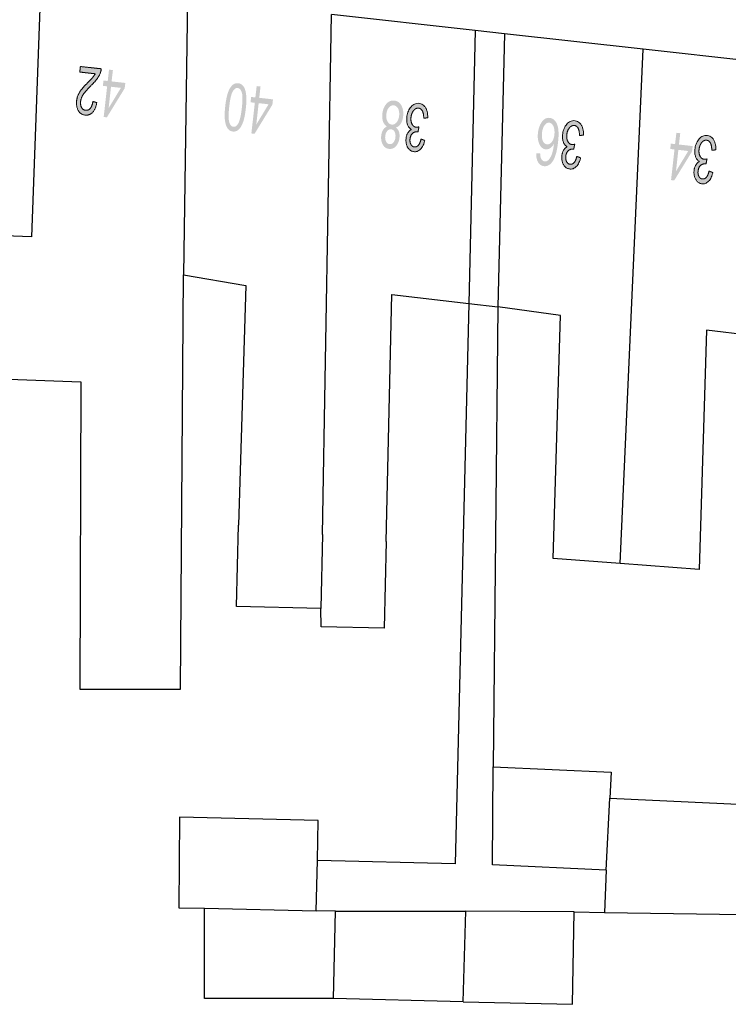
# Model space of a CAD drawing. Header units: metres. Extents: x 134521 to 134907, y 396000 to 396359.
# Tile 121 of 135: x 134715 to 134737, y 396312 to 396343. Entities that reach past the tile are written whole.
import ezdxf

# ---------------------------------------------------------------- set-up
doc = ezdxf.new("R2010")
doc.units = ezdxf.units.M
doc.header["$MEASUREMENT"] = 0

msp = doc.modelspace()

# ---------------------------------------------------------------- hatches: boundary and pattern name
at = {"linetype": 'Continuous', "lineweight": 0, "extrusion": (0, 0, -1)}
h = msp.add_hatch(color=251, dxfattribs=at)
edge = h.paths.add_edge_path()
edge.add_line((-134717.059, 396341.1), (-134717.079, 396341.276))
edge.add_line((-134717.079, 396341.276), (-134717.736, 396341.203))
edge.add_spline(control_points=[(-134717.736, 396341.203), (-134717.73, 396341.136), (-134717.707, 396341.077), (-134717.671, 396340.979), (-134717.605, 396340.888), (-134717.538, 396340.796), (-134717.42, 396340.68), (-134717.236, 396340.499), (-134717.166, 396340.389), (-134717.096, 396340.279), (-134717.085, 396340.175), (-134717.073, 396340.066), (-134717.116, 396339.985), (-134717.159, 396339.905), (-134717.243, 396339.896), (-134717.331, 396339.886), (-134717.392, 396339.959), (-134717.454, 396340.033), (-134717.47, 396340.173)], knot_values=[0, 0, 0, 0.111111, 0.111111, 0.222222, 0.222222, 0.333333, 0.333333, 0.444444, 0.444444, 0.555556, 0.555556, 0.666667, 0.666667, 0.777778, 0.777778, 0.888889, 0.888889, 1, 1, 1], degree=2, periodic=0)
edge.add_line((-134717.47, 396340.173), (-134717.594, 396340.14))
edge.add_spline(control_points=[(-134717.594, 396340.14), (-134717.558, 396339.931), (-134717.461, 396339.83), (-134717.365, 396339.729), (-134717.223, 396339.745), (-134717.08, 396339.761), (-134717.01, 396339.889), (-134716.94, 396340.017), (-134716.959, 396340.193), (-134716.969, 396340.283), (-134717.003, 396340.366), (-134717.037, 396340.45), (-134717.105, 396340.539), (-134717.172, 396340.628), (-134717.322, 396340.78), (-134717.447, 396340.906), (-134717.484, 396340.952), (-134717.52, 396340.998), (-134717.546, 396341.046)], knot_values=[0, 0, 0, 0.111111, 0.111111, 0.222222, 0.222222, 0.333333, 0.333333, 0.444444, 0.444444, 0.555556, 0.555556, 0.666667, 0.666667, 0.777778, 0.777778, 0.888889, 0.888889, 1, 1, 1], degree=2, periodic=0)
edge.add_line((-134717.546, 396341.046), (-134717.059, 396341.1))
at = {"linetype": 'Continuous', "lineweight": 0}
h = msp.add_hatch(color=251, dxfattribs=at)
h.paths.add_polyline_path([(134717.912, 396339.674), (134717.812, 396339.685), (134717.92, 396340.651), (134717.786, 396340.666), (134717.805, 396340.834), (134717.939, 396340.819), (134717.979, 396341.176), (134718.101, 396341.162), (134718.061, 396340.805), (134718.492, 396340.757), (134718.473, 396340.589)])
h.paths.add_polyline_path([(134717.967, 396339.964), (134718.042, 396340.637), (134718.353, 396340.602)], flags=16)
at = {"linetype": 'Continuous', "lineweight": 0, "extrusion": (0, 0, -1)}
h = msp.add_hatch(color=251, dxfattribs=at)
edge = h.paths.add_edge_path()
edge.add_spline(control_points=[(-134722.285, 396339.952), (-134722.255, 396339.688), (-134722.201, 396339.53), (-134722.147, 396339.373), (-134722.066, 396339.294), (-134721.985, 396339.215), (-134721.876, 396339.227), (-134721.796, 396339.236), (-134721.741, 396339.291), (-134721.686, 396339.346), (-134721.657, 396339.441), (-134721.628, 396339.537), (-134721.62, 396339.67), (-134721.613, 396339.803), (-134721.637, 396340.024), (-134721.667, 396340.286), (-134721.721, 396340.444), (-134721.774, 396340.601), (-134721.856, 396340.681), (-134721.937, 396340.76), (-134722.046, 396340.748), (-134722.19, 396340.732), (-134722.254, 396340.569), (-134722.332, 396340.372), (-134722.285, 396339.952)], knot_values=[0, 0, 0, 0.083333, 0.083333, 0.166667, 0.166667, 0.25, 0.25, 0.333333, 0.333333, 0.416667, 0.416667, 0.5, 0.5, 0.583333, 0.583333, 0.666667, 0.666667, 0.75, 0.75, 0.833333, 0.833333, 0.916667, 0.916667, 1, 1, 1], degree=2, periodic=0)
edge = h.paths.add_edge_path(flags=16)
edge.add_spline(control_points=[(-134722.159, 396339.966), (-134722.2, 396340.334), (-134722.157, 396340.461), (-134722.113, 396340.589), (-134722.029, 396340.598), (-134721.945, 396340.608), (-134721.875, 396340.492), (-134721.804, 396340.377), (-134721.763, 396340.01), (-134721.722, 396339.642), (-134721.766, 396339.515), (-134721.809, 396339.387), (-134721.894, 396339.378), (-134721.978, 396339.369), (-134722.04, 396339.47), (-134722.118, 396339.599), (-134722.159, 396339.966)], knot_values=[0, 0, 0, 0.125, 0.125, 0.25, 0.25, 0.375, 0.375, 0.5, 0.5, 0.625, 0.625, 0.75, 0.75, 0.875, 0.875, 1, 1, 1], degree=2, periodic=0)
at = {"linetype": 'Continuous', "lineweight": 0}
h = msp.add_hatch(color=251, dxfattribs=at)
h.paths.add_polyline_path([(134722.56, 396339.156), (134722.46, 396339.167), (134722.568, 396340.133), (134722.433, 396340.148), (134722.452, 396340.316), (134722.586, 396340.301), (134722.626, 396340.658), (134722.748, 396340.645), (134722.708, 396340.288), (134723.139, 396340.24), (134723.121, 396340.072)])
h.paths.add_polyline_path([(134722.614, 396339.447), (134722.689, 396340.12), (134723.001, 396340.085)], flags=16)
at = {"linetype": 'Continuous', "lineweight": 0, "extrusion": (0, 0, -1)}
h = msp.add_hatch(color=251, dxfattribs=at)
edge = h.paths.add_edge_path()
edge.add_spline(control_points=[(-134727.004, 396339.352), (-134727.075, 396339.302), (-134727.104, 396339.22), (-134727.132, 396339.139), (-134727.12, 396339.032), (-134727.102, 396338.869), (-134727.012, 396338.767), (-134726.921, 396338.665), (-134726.792, 396338.68), (-134726.662, 396338.694), (-134726.595, 396338.816), (-134726.529, 396338.938), (-134726.547, 396339.101), (-134726.559, 396339.204), (-134726.603, 396339.277), (-134726.648, 396339.349), (-134726.727, 396339.383), (-134726.64, 396339.438), (-134726.603, 396339.543), (-134726.567, 396339.648), (-134726.582, 396339.786), (-134726.604, 396339.977), (-134726.708, 396340.098), (-134726.813, 396340.218), (-134726.96, 396340.201), (-134727.107, 396340.185), (-134727.182, 396340.044), (-134727.258, 396339.903), (-134727.236, 396339.708), (-134727.22, 396339.563), (-134727.159, 396339.47), (-134727.099, 396339.377), (-134727.004, 396339.352)], knot_values=[0, 0, 0, 0.0625, 0.0625, 0.125, 0.125, 0.1875, 0.1875, 0.25, 0.25, 0.3125, 0.3125, 0.375, 0.375, 0.4375, 0.4375, 0.5, 0.5, 0.5625, 0.5625, 0.625, 0.625, 0.6875, 0.6875, 0.75, 0.75, 0.8125, 0.8125, 0.875, 0.875, 0.9375, 0.9375, 1, 1, 1], degree=2, periodic=0)
edge = h.paths.add_edge_path(flags=16)
edge.add_spline(control_points=[(-134727.11, 396339.723), (-134727.119, 396339.802), (-134727.103, 396339.878), (-134727.087, 396339.954), (-134727.042, 396339.999), (-134726.998, 396340.045), (-134726.942, 396340.051), (-134726.855, 396340.061), (-134726.789, 396339.983), (-134726.723, 396339.905), (-134726.708, 396339.775), (-134726.693, 396339.642), (-134726.742, 396339.549), (-134726.79, 396339.456), (-134726.879, 396339.446), (-134726.965, 396339.437), (-134727.03, 396339.516), (-134727.096, 396339.595), (-134727.11, 396339.723)], knot_values=[0, 0, 0, 0.111111, 0.111111, 0.222222, 0.222222, 0.333333, 0.333333, 0.444444, 0.444444, 0.555556, 0.555556, 0.666667, 0.666667, 0.777778, 0.777778, 0.888889, 0.888889, 1, 1, 1], degree=2, periodic=0)
edge = h.paths.add_edge_path(flags=16)
edge.add_spline(control_points=[(-134726.993, 396339.039), (-134727.005, 396339.145), (-134726.968, 396339.217), (-134726.93, 396339.289), (-134726.858, 396339.297), (-134726.787, 396339.305), (-134726.735, 396339.243), (-134726.683, 396339.182), (-134726.673, 396339.085), (-134726.661, 396338.985), (-134726.7, 396338.911), (-134726.738, 396338.837), (-134726.807, 396338.83), (-134726.877, 396338.822), (-134726.93, 396338.884), (-134726.983, 396338.946), (-134726.993, 396339.039)], knot_values=[0, 0, 0, 0.125, 0.125, 0.25, 0.25, 0.375, 0.375, 0.5, 0.5, 0.625, 0.625, 0.75, 0.75, 0.875, 0.875, 1, 1, 1], degree=2, periodic=0)
h = msp.add_hatch(color=251, dxfattribs=at)
edge = h.paths.add_edge_path()
edge.add_line((-134728.01, 396339.658), (-134727.885, 396339.648))
edge.add_spline(control_points=[(-134727.885, 396339.648), (-134727.881, 396339.806), (-134727.839, 396339.88), (-134727.796, 396339.955), (-134727.723, 396339.963), (-134727.637, 396339.973), (-134727.568, 396339.89), (-134727.499, 396339.807), (-134727.484, 396339.675), (-134727.47, 396339.549), (-134727.516, 396339.461), (-134727.561, 396339.373), (-134727.646, 396339.363), (-134727.681, 396339.359), (-134727.734, 396339.374)], knot_values=[0, 0, 0, 0.142857, 0.142857, 0.285714, 0.285714, 0.428571, 0.428571, 0.571429, 0.571429, 0.714286, 0.714286, 0.857143, 0.857143, 1, 1, 1], degree=2, periodic=0)
edge.add_line((-134727.734, 396339.374), (-134727.703, 396339.215))
edge.add_spline(control_points=[(-134727.703, 396339.215), (-134727.691, 396339.219), (-134727.684, 396339.219), (-134727.606, 396339.228), (-134727.536, 396339.174), (-134727.467, 396339.12), (-134727.453, 396338.993), (-134727.442, 396338.893), (-134727.48, 396338.821), (-134727.518, 396338.75), (-134727.59, 396338.742), (-134727.661, 396338.734), (-134727.716, 396338.796), (-134727.771, 396338.858), (-134727.8, 396338.992)], knot_values=[0, 0, 0, 0.142857, 0.142857, 0.285714, 0.285714, 0.428571, 0.428571, 0.571429, 0.571429, 0.714286, 0.714286, 0.857143, 0.857143, 1, 1, 1], degree=2, periodic=0)
edge.add_line((-134727.8, 396338.992), (-134727.918, 396338.945))
edge.add_spline(control_points=[(-134727.918, 396338.945), (-134727.875, 396338.763), (-134727.784, 396338.671), (-134727.694, 396338.579), (-134727.576, 396338.592), (-134727.494, 396338.601), (-134727.431, 396338.661), (-134727.369, 396338.721), (-134727.343, 396338.815), (-134727.316, 396338.91), (-134727.328, 396339.011), (-134727.339, 396339.108), (-134727.382, 396339.183), (-134727.425, 396339.258), (-134727.498, 396339.298), (-134727.414, 396339.338), (-134727.376, 396339.439), (-134727.338, 396339.541), (-134727.354, 396339.685), (-134727.376, 396339.88), (-134727.486, 396340.005), (-134727.596, 396340.13), (-134727.741, 396340.114), (-134727.872, 396340.099), (-134727.945, 396339.973), (-134728.018, 396339.846), (-134728.01, 396339.658)], knot_values=[0, 0, 0, 0.076923, 0.076923, 0.153846, 0.153846, 0.230769, 0.230769, 0.307692, 0.307692, 0.384615, 0.384615, 0.461538, 0.461538, 0.538462, 0.538462, 0.615385, 0.615385, 0.692308, 0.692308, 0.769231, 0.769231, 0.846154, 0.846154, 0.923077, 0.923077, 1, 1, 1], degree=2, periodic=0)
h = msp.add_hatch(color=251, dxfattribs=at)
edge = h.paths.add_edge_path()
edge.add_line((-134731.425, 396338.54), (-134731.548, 396338.541))
edge.add_spline(control_points=[(-134731.548, 396338.541), (-134731.552, 396338.431), (-134731.577, 396338.378), (-134731.618, 396338.294), (-134731.69, 396338.286), (-134731.749, 396338.279), (-134731.799, 396338.323), (-134731.863, 396338.38), (-134731.91, 396338.497), (-134731.957, 396338.615), (-134731.983, 396338.838), (-134731.928, 396338.743), (-134731.859, 396338.701), (-134731.789, 396338.659), (-134731.719, 396338.667), (-134731.597, 396338.681), (-134731.526, 396338.825), (-134731.456, 396338.969), (-134731.479, 396339.183), (-134731.495, 396339.323), (-134731.549, 396339.439), (-134731.603, 396339.555), (-134731.68, 396339.611), (-134731.758, 396339.667), (-134731.848, 396339.657), (-134732, 396339.64), (-134732.078, 396339.461), (-134732.156, 396339.282), (-134732.112, 396338.896), (-134732.064, 396338.464), (-134731.936, 396338.28), (-134731.824, 396338.119), (-134731.666, 396338.137), (-134731.549, 396338.15), (-134731.485, 396338.257), (-134731.421, 396338.364), (-134731.425, 396338.54)], knot_values=[0, 0, 0, 0.055556, 0.055556, 0.111111, 0.111111, 0.166667, 0.166667, 0.222222, 0.222222, 0.277778, 0.277778, 0.333333, 0.333333, 0.388889, 0.388889, 0.444444, 0.444444, 0.5, 0.5, 0.555556, 0.555556, 0.611111, 0.611111, 0.666667, 0.666667, 0.722222, 0.722222, 0.777778, 0.777778, 0.833333, 0.833333, 0.888889, 0.888889, 0.944444, 0.944444, 1, 1, 1], degree=2, periodic=0)
edge = h.paths.add_edge_path(flags=16)
edge.add_spline(control_points=[(-134731.996, 396339.126), (-134732.007, 396339.221), (-134731.99, 396339.31), (-134731.973, 396339.399), (-134731.93, 396339.45), (-134731.887, 396339.501), (-134731.834, 396339.507), (-134731.756, 396339.515), (-134731.69, 396339.428), (-134731.624, 396339.34), (-134731.606, 396339.18), (-134731.589, 396339.025), (-134731.634, 396338.93), (-134731.679, 396338.835), (-134731.762, 396338.825), (-134731.845, 396338.816), (-134731.913, 396338.899), (-134731.98, 396338.981), (-134731.996, 396339.126)], knot_values=[0, 0, 0, 0.111111, 0.111111, 0.222222, 0.222222, 0.333333, 0.333333, 0.444444, 0.444444, 0.555556, 0.555556, 0.666667, 0.666667, 0.777778, 0.777778, 0.888889, 0.888889, 1, 1, 1], degree=2, periodic=0)
h = msp.add_hatch(color=251, dxfattribs=at)
edge = h.paths.add_edge_path()
edge.add_line((-134732.912, 396339.112), (-134732.787, 396339.102))
edge.add_spline(control_points=[(-134732.787, 396339.102), (-134732.784, 396339.26), (-134732.741, 396339.335), (-134732.698, 396339.409), (-134732.626, 396339.417), (-134732.539, 396339.427), (-134732.47, 396339.344), (-134732.401, 396339.261), (-134732.386, 396339.129), (-134732.372, 396339.003), (-134732.418, 396338.915), (-134732.464, 396338.827), (-134732.548, 396338.817), (-134732.583, 396338.813), (-134732.637, 396338.828)], knot_values=[0, 0, 0, 0.142857, 0.142857, 0.285714, 0.285714, 0.428571, 0.428571, 0.571429, 0.571429, 0.714286, 0.714286, 0.857143, 0.857143, 1, 1, 1], degree=2, periodic=0)
edge.add_line((-134732.637, 396338.828), (-134732.605, 396338.669))
edge.add_spline(control_points=[(-134732.605, 396338.669), (-134732.593, 396338.673), (-134732.586, 396338.673), (-134732.508, 396338.682), (-134732.439, 396338.628), (-134732.369, 396338.574), (-134732.355, 396338.447), (-134732.344, 396338.347), (-134732.382, 396338.276), (-134732.42, 396338.204), (-134732.492, 396338.196), (-134732.563, 396338.188), (-134732.618, 396338.251), (-134732.673, 396338.313), (-134732.702, 396338.446)], knot_values=[0, 0, 0, 0.142857, 0.142857, 0.285714, 0.285714, 0.428571, 0.428571, 0.571429, 0.571429, 0.714286, 0.714286, 0.857143, 0.857143, 1, 1, 1], degree=2, periodic=0)
edge.add_line((-134732.702, 396338.446), (-134732.82, 396338.399))
edge.add_spline(control_points=[(-134732.82, 396338.399), (-134732.777, 396338.218), (-134732.686, 396338.125), (-134732.596, 396338.033), (-134732.478, 396338.046), (-134732.396, 396338.055), (-134732.334, 396338.115), (-134732.271, 396338.175), (-134732.245, 396338.27), (-134732.219, 396338.364), (-134732.23, 396338.465), (-134732.241, 396338.562), (-134732.284, 396338.637), (-134732.328, 396338.713), (-134732.401, 396338.752), (-134732.316, 396338.792), (-134732.278, 396338.893), (-134732.24, 396338.995), (-134732.256, 396339.139), (-134732.278, 396339.334), (-134732.388, 396339.459), (-134732.498, 396339.584), (-134732.643, 396339.568), (-134732.774, 396339.553), (-134732.847, 396339.427), (-134732.921, 396339.3), (-134732.912, 396339.112)], knot_values=[0, 0, 0, 0.076923, 0.076923, 0.153846, 0.153846, 0.230769, 0.230769, 0.307692, 0.307692, 0.384615, 0.384615, 0.461538, 0.461538, 0.538462, 0.538462, 0.615385, 0.615385, 0.692308, 0.692308, 0.769231, 0.769231, 0.846154, 0.846154, 0.923077, 0.923077, 1, 1, 1], degree=2, periodic=0)
at = {"linetype": 'Continuous', "lineweight": 0}
h = msp.add_hatch(color=251, dxfattribs=at)
h.paths.add_polyline_path([(134735.768, 396337.686), (134735.668, 396337.697), (134735.776, 396338.663), (134735.642, 396338.677), (134735.661, 396338.846), (134735.795, 396338.831), (134735.835, 396339.187), (134735.957, 396339.174), (134735.917, 396338.817), (134736.348, 396338.769), (134736.329, 396338.601)])
h.paths.add_polyline_path([(134735.823, 396337.976), (134735.898, 396338.649), (134736.209, 396338.614)], flags=16)
at = {"linetype": 'Continuous', "lineweight": 0, "extrusion": (0, 0, -1)}
h = msp.add_hatch(color=251, dxfattribs=at)
edge = h.paths.add_edge_path()
edge.add_line((-134737.075, 396338.649), (-134736.95, 396338.638))
edge.add_spline(control_points=[(-134736.95, 396338.638), (-134736.946, 396338.797), (-134736.904, 396338.871), (-134736.861, 396338.945), (-134736.788, 396338.953), (-134736.702, 396338.963), (-134736.633, 396338.88), (-134736.564, 396338.797), (-134736.549, 396338.665), (-134736.535, 396338.539), (-134736.581, 396338.451), (-134736.626, 396338.363), (-134736.711, 396338.353), (-134736.746, 396338.35), (-134736.799, 396338.364)], knot_values=[0, 0, 0, 0.142857, 0.142857, 0.285714, 0.285714, 0.428571, 0.428571, 0.571429, 0.571429, 0.714286, 0.714286, 0.857143, 0.857143, 1, 1, 1], degree=2, periodic=0)
edge.add_line((-134736.799, 396338.364), (-134736.768, 396338.206))
edge.add_spline(control_points=[(-134736.768, 396338.206), (-134736.756, 396338.209), (-134736.748, 396338.21), (-134736.671, 396338.218), (-134736.601, 396338.164), (-134736.532, 396338.11), (-134736.518, 396337.983), (-134736.507, 396337.883), (-134736.545, 396337.812), (-134736.583, 396337.741), (-134736.655, 396337.733), (-134736.726, 396337.725), (-134736.781, 396337.787), (-134736.836, 396337.849), (-134736.864, 396337.982)], knot_values=[0, 0, 0, 0.142857, 0.142857, 0.285714, 0.285714, 0.428571, 0.428571, 0.571429, 0.571429, 0.714286, 0.714286, 0.857143, 0.857143, 1, 1, 1], degree=2, periodic=0)
edge.add_line((-134736.864, 396337.982), (-134736.983, 396337.935))
edge.add_spline(control_points=[(-134736.983, 396337.935), (-134736.94, 396337.754), (-134736.849, 396337.662), (-134736.759, 396337.569), (-134736.641, 396337.582), (-134736.559, 396337.592), (-134736.496, 396337.651), (-134736.434, 396337.711), (-134736.408, 396337.806), (-134736.381, 396337.9), (-134736.393, 396338.002), (-134736.403, 396338.098), (-134736.447, 396338.173), (-134736.49, 396338.249), (-134736.563, 396338.288), (-134736.479, 396338.328), (-134736.441, 396338.43), (-134736.403, 396338.531), (-134736.419, 396338.675), (-134736.441, 396338.87), (-134736.551, 396338.996), (-134736.661, 396339.121), (-134736.806, 396339.104), (-134736.937, 396339.09), (-134737.01, 396338.963), (-134737.083, 396338.836), (-134737.075, 396338.649)], knot_values=[0, 0, 0, 0.076923, 0.076923, 0.153846, 0.153846, 0.230769, 0.230769, 0.307692, 0.307692, 0.384615, 0.384615, 0.461538, 0.461538, 0.538462, 0.538462, 0.615385, 0.615385, 0.692308, 0.692308, 0.769231, 0.769231, 0.846154, 0.846154, 0.923077, 0.923077, 1, 1, 1], degree=2, periodic=0)

# ---------------------------------------------------------------- linework, layer by layer
at = {"color": 251}
for p, q in [((134720.453, 396343.415), (134720.32, 396334.715)), ((134715.808, 396343.402), (134715.541, 396335.907)), ((134724.701, 396326.536), (134724.982, 396342.911)), ((134729.504, 396342.407), (134724.982, 396342.911)), ((134729.504, 396342.407), (134729.299, 396333.813)), ((134730.421, 396342.305), (134729.504, 396342.407)), ((134730.421, 396342.305), (134730.216, 396333.705)), ((134734.788, 396341.819), (134730.421, 396342.305)), ((134734.065, 396325.619), (134734.788, 396341.819)), ((134738.682, 396341.385), (134734.788, 396341.819)), ((134715.541, 396335.907), (134714.691, 396335.937)), ((134720.233, 396321.66), (134720.32, 396334.715)), ((134720.32, 396334.715), (134722.287, 396334.373)), ((134722.287, 396334.373), (134722.052, 396326.833)), ((134726.704, 396326.311), (134726.883, 396334.09)), ((134726.883, 396334.09), (134729.299, 396333.813)), ((134729.299, 396333.813), (134728.877, 396316.166)), ((134729.299, 396333.813), (134730.216, 396333.705)), ((134730.216, 396333.705), (134730.07, 396319.223)), ((134732.19, 396333.434), (134730.216, 396333.705)), ((134731.953, 396325.776), (134732.19, 396333.434)), ((134736.783, 396332.973), (134736.548, 396325.434)), ((134738.513, 396332.756), (134736.783, 396332.973)), ((134714.531, 396331.44), (134717.088, 396331.349)), ((134717.088, 396331.349), (134717.066, 396321.668)), ((134721.993, 396324.268), (134722.052, 396326.833)), ((134724.701, 396326.536), (134724.645, 396324.204)), ((134726.704, 396326.311), (134726.641, 396323.583)), ((134734.065, 396325.619), (134731.953, 396325.776)), ((134736.548, 396325.434), (134734.065, 396325.619)), ((134724.645, 396324.204), (134721.993, 396324.268)), ((134724.659, 396323.63), (134724.645, 396324.204)), ((134726.641, 396323.583), (134724.659, 396323.63)), ((134717.066, 396321.668), (134720.233, 396321.66)), ((134730.048, 396316.137), (134730.07, 396319.223)), ((134730.07, 396319.223), (134733.78, 396319.05)), ((134733.78, 396319.05), (134733.742, 396318.228)), ((134733.63, 396315.966), (134733.742, 396318.228)), ((134733.742, 396318.228), (134738.005, 396318.03)), ((134720.196, 396317.639), (134720.174, 396314.781)), ((134724.566, 396317.534), (134720.196, 396317.639)), ((134724.536, 396316.269), (134724.566, 396317.534)), ((134724.498, 396314.687), (134724.536, 396316.269)), ((134728.877, 396316.166), (134724.536, 396316.269)), ((134733.63, 396315.966), (134730.048, 396316.137)), ((134733.63, 396315.966), (134733.575, 396314.636)), ((134720.174, 396314.781), (134720.983, 396314.768)), ((134720.983, 396314.768), (134724.498, 396314.687)), ((134720.983, 396311.92), (134720.983, 396314.768)), ((134725.104, 396314.673), (134724.498, 396314.687)), ((134725.041, 396311.92), (134725.104, 396314.673)), ((134725.104, 396314.673), (134729.214, 396314.669)), ((134729.128, 396311.822), (134729.214, 396314.669)), ((134732.619, 396314.651), (134729.214, 396314.669)), ((134732.562, 396311.74), (134732.619, 396314.651)), ((134732.619, 396314.651), (134733.575, 396314.636)), ((134733.575, 396314.636), (134737.917, 396314.565)), ((134725.041, 396311.92), (134720.983, 396311.92)), ((134729.128, 396311.822), (134725.041, 396311.92)), ((134729.128, 396311.822), (134732.562, 396311.74))]:
    msp.add_line(p, q, dxfattribs=at)
at = {"color": 251, "linetype": 'Continuous', "lineweight": 0}
for points, knots in [([(134717.059, 396341.1), (134717.069, 396341.188), (134717.079, 396341.276), (134717.407, 396341.239), (134717.736, 396341.203), (134717.73, 396341.136), (134717.707, 396341.077), (134717.671, 396340.979), (134717.605, 396340.888), (134717.538, 396340.796), (134717.42, 396340.68), (134717.236, 396340.499), (134717.166, 396340.389), (134717.096, 396340.279), (134717.085, 396340.175), (134717.073, 396340.066), (134717.116, 396339.985), (134717.159, 396339.905), (134717.243, 396339.896), (134717.331, 396339.886), (134717.392, 396339.959), (134717.454, 396340.033), (134717.47, 396340.173), (134717.532, 396340.156), (134717.594, 396340.14), (134717.558, 396339.931), (134717.461, 396339.83), (134717.365, 396339.729), (134717.223, 396339.745), (134717.08, 396339.761), (134717.01, 396339.889), (134716.94, 396340.017), (134716.959, 396340.193), (134716.969, 396340.283), (134717.003, 396340.366), (134717.037, 396340.45), (134717.105, 396340.539), (134717.172, 396340.628), (134717.322, 396340.78), (134717.447, 396340.906), (134717.484, 396340.952), (134717.52, 396340.998), (134717.546, 396341.046), (134717.303, 396341.073), (134717.059, 396341.1)], [0, 0, 0, 0.1, 0.1, 0.2, 0.2, 0.222222, 0.222222, 0.244444, 0.244444, 0.266667, 0.266667, 0.288889, 0.288889, 0.311111, 0.311111, 0.333333, 0.333333, 0.355556, 0.355556, 0.377778, 0.377778, 0.4, 0.4, 0.6, 0.6, 0.622222, 0.622222, 0.644444, 0.644444, 0.666667, 0.666667, 0.688889, 0.688889, 0.711111, 0.711111, 0.733333, 0.733333, 0.755556, 0.755556, 0.777778, 0.777778, 0.8, 0.8, 1, 1, 1]), ([(134728.01, 396339.658), (134727.947, 396339.653), (134727.885, 396339.648), (134727.881, 396339.806), (134727.839, 396339.88), (134727.796, 396339.955), (134727.723, 396339.963), (134727.637, 396339.973), (134727.568, 396339.89), (134727.499, 396339.807), (134727.484, 396339.675), (134727.47, 396339.549), (134727.516, 396339.461), (134727.561, 396339.373), (134727.646, 396339.363), (134727.681, 396339.359), (134727.734, 396339.374), (134727.719, 396339.295), (134727.703, 396339.215), (134727.691, 396339.219), (134727.684, 396339.219), (134727.606, 396339.228), (134727.536, 396339.174), (134727.467, 396339.12), (134727.453, 396338.993), (134727.442, 396338.893), (134727.48, 396338.821), (134727.518, 396338.75), (134727.59, 396338.742), (134727.661, 396338.734), (134727.716, 396338.796), (134727.771, 396338.858), (134727.8, 396338.992), (134727.859, 396338.968), (134727.918, 396338.945), (134727.875, 396338.763), (134727.784, 396338.671), (134727.694, 396338.579), (134727.576, 396338.592), (134727.494, 396338.601), (134727.431, 396338.661), (134727.369, 396338.721), (134727.343, 396338.815), (134727.316, 396338.91), (134727.328, 396339.011), (134727.339, 396339.108), (134727.382, 396339.183), (134727.425, 396339.258), (134727.498, 396339.298), (134727.414, 396339.338), (134727.376, 396339.439), (134727.338, 396339.541), (134727.354, 396339.685), (134727.376, 396339.88), (134727.486, 396340.005), (134727.596, 396340.13), (134727.741, 396340.114), (134727.872, 396340.099), (134727.945, 396339.973), (134728.018, 396339.846), (134728.01, 396339.658)], [0, 0, 0, 0.166667, 0.166667, 0.190476, 0.190476, 0.214286, 0.214286, 0.238095, 0.238095, 0.261905, 0.261905, 0.285714, 0.285714, 0.309524, 0.309524, 0.333333, 0.333333, 0.5, 0.5, 0.52381, 0.52381, 0.547619, 0.547619, 0.571429, 0.571429, 0.595238, 0.595238, 0.619048, 0.619048, 0.642857, 0.642857, 0.666667, 0.666667, 0.833333, 0.833333, 0.846154, 0.846154, 0.858974, 0.858974, 0.871795, 0.871795, 0.884615, 0.884615, 0.897436, 0.897436, 0.910256, 0.910256, 0.923077, 0.923077, 0.935897, 0.935897, 0.948718, 0.948718, 0.961538, 0.961538, 0.974359, 0.974359, 0.987179, 0.987179, 1, 1, 1]), ([(134732.912, 396339.112), (134732.85, 396339.107), (134732.787, 396339.102), (134732.784, 396339.26), (134732.741, 396339.335), (134732.698, 396339.409), (134732.626, 396339.417), (134732.539, 396339.427), (134732.47, 396339.344), (134732.401, 396339.261), (134732.386, 396339.129), (134732.372, 396339.003), (134732.418, 396338.915), (134732.464, 396338.827), (134732.548, 396338.817), (134732.583, 396338.813), (134732.637, 396338.828), (134732.621, 396338.749), (134732.605, 396338.669), (134732.593, 396338.673), (134732.586, 396338.673), (134732.508, 396338.682), (134732.439, 396338.628), (134732.369, 396338.574), (134732.355, 396338.447), (134732.344, 396338.347), (134732.382, 396338.276), (134732.42, 396338.204), (134732.492, 396338.196), (134732.563, 396338.188), (134732.618, 396338.251), (134732.673, 396338.313), (134732.702, 396338.446), (134732.761, 396338.422), (134732.82, 396338.399), (134732.777, 396338.218), (134732.686, 396338.125), (134732.596, 396338.033), (134732.478, 396338.046), (134732.396, 396338.055), (134732.334, 396338.115), (134732.271, 396338.175), (134732.245, 396338.27), (134732.219, 396338.364), (134732.23, 396338.465), (134732.241, 396338.562), (134732.284, 396338.637), (134732.328, 396338.713), (134732.401, 396338.752), (134732.316, 396338.792), (134732.278, 396338.893), (134732.24, 396338.995), (134732.256, 396339.139), (134732.278, 396339.334), (134732.388, 396339.459), (134732.498, 396339.584), (134732.643, 396339.568), (134732.774, 396339.553), (134732.847, 396339.427), (134732.921, 396339.3), (134732.912, 396339.112)], [0, 0, 0, 0.166667, 0.166667, 0.190476, 0.190476, 0.214286, 0.214286, 0.238095, 0.238095, 0.261905, 0.261905, 0.285714, 0.285714, 0.309524, 0.309524, 0.333333, 0.333333, 0.5, 0.5, 0.52381, 0.52381, 0.547619, 0.547619, 0.571429, 0.571429, 0.595238, 0.595238, 0.619048, 0.619048, 0.642857, 0.642857, 0.666667, 0.666667, 0.833333, 0.833333, 0.846154, 0.846154, 0.858974, 0.858974, 0.871795, 0.871795, 0.884615, 0.884615, 0.897436, 0.897436, 0.910256, 0.910256, 0.923077, 0.923077, 0.935897, 0.935897, 0.948718, 0.948718, 0.961538, 0.961538, 0.974359, 0.974359, 0.987179, 0.987179, 1, 1, 1]), ([(134737.075, 396338.649), (134737.012, 396338.644), (134736.95, 396338.638), (134736.946, 396338.797), (134736.904, 396338.871), (134736.861, 396338.945), (134736.788, 396338.953), (134736.702, 396338.963), (134736.633, 396338.88), (134736.564, 396338.797), (134736.549, 396338.665), (134736.535, 396338.539), (134736.581, 396338.451), (134736.626, 396338.363), (134736.711, 396338.353), (134736.746, 396338.35), (134736.799, 396338.364), (134736.784, 396338.285), (134736.768, 396338.206), (134736.756, 396338.209), (134736.748, 396338.21), (134736.671, 396338.218), (134736.601, 396338.164), (134736.532, 396338.11), (134736.518, 396337.983), (134736.507, 396337.883), (134736.545, 396337.812), (134736.583, 396337.741), (134736.655, 396337.733), (134736.726, 396337.725), (134736.781, 396337.787), (134736.836, 396337.849), (134736.864, 396337.982), (134736.924, 396337.959), (134736.983, 396337.935), (134736.94, 396337.754), (134736.849, 396337.662), (134736.759, 396337.569), (134736.641, 396337.582), (134736.559, 396337.592), (134736.496, 396337.651), (134736.434, 396337.711), (134736.408, 396337.806), (134736.381, 396337.9), (134736.393, 396338.002), (134736.403, 396338.098), (134736.447, 396338.173), (134736.49, 396338.249), (134736.563, 396338.288), (134736.479, 396338.328), (134736.441, 396338.43), (134736.403, 396338.531), (134736.419, 396338.675), (134736.441, 396338.87), (134736.551, 396338.996), (134736.661, 396339.121), (134736.806, 396339.104), (134736.937, 396339.09), (134737.01, 396338.963), (134737.083, 396338.836), (134737.075, 396338.649)], [0, 0, 0, 0.166667, 0.166667, 0.190476, 0.190476, 0.214286, 0.214286, 0.238095, 0.238095, 0.261905, 0.261905, 0.285714, 0.285714, 0.309524, 0.309524, 0.333333, 0.333333, 0.5, 0.5, 0.52381, 0.52381, 0.547619, 0.547619, 0.571429, 0.571429, 0.595238, 0.595238, 0.619048, 0.619048, 0.642857, 0.642857, 0.666667, 0.666667, 0.833333, 0.833333, 0.846154, 0.846154, 0.858974, 0.858974, 0.871795, 0.871795, 0.884615, 0.884615, 0.897436, 0.897436, 0.910256, 0.910256, 0.923077, 0.923077, 0.935897, 0.935897, 0.948718, 0.948718, 0.961538, 0.961538, 0.974359, 0.974359, 0.987179, 0.987179, 1, 1, 1])]:
    msp.add_open_spline(points, degree=2, knots=knots, dxfattribs=at)

doc.saveas('drawing.dxf')
